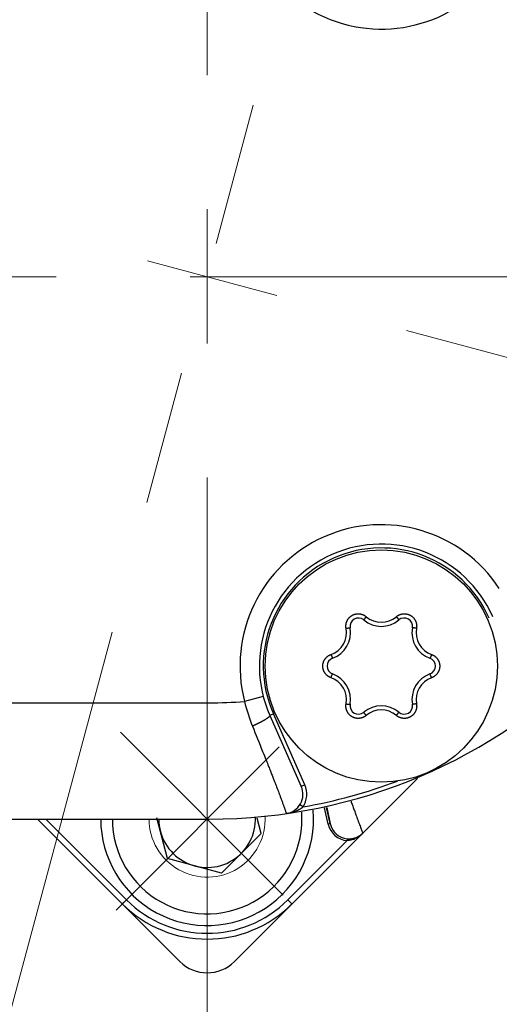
# Model space of a CAD drawing. Header units: millimetres. Extents: x 0 to 1300, y 0 to 891.
# Tile 23 of 127: x 589 to 601, y 266 to 292. Entities that reach past the tile are written whole.
import ezdxf

# ---------------------------------------------------------------- set-up
doc = ezdxf.new("R2010")
doc.units = ezdxf.units.MM
doc.header["$LTSCALE"] = 0.545669
doc.linetypes.add('CENTER', pattern=[50.8, 31.75, -6.35, 6.35, -6.35])
doc.layers.add('NoLayerName_001', color=7, linetype='Continuous')

# ---------------------------------------------------------------- blocks, each defined once
blk = doc.blocks.new('DIM_0002')
at = {"color": 3, "linetype": 'Continuous', "lineweight": 13}
blk.add_arc((52.31, 53.426), 52.31, 345, 255, dxfattribs=at)

msp = doc.modelspace()

# ---------------------------------------------------------------- linework, layer by layer
at = {"layer": 'NoLayerName_001', "color": 4, "linetype": 'CENTER', "lineweight": 13}
for p, q in [((593.877, 307.4587), (593.877, 257.3646)), ((638.4842, 284.922), (526.877, 284.922)), ((595.8394, 268.9589), (591.6357, 273.1626)), ((591.5249, 268.5691), (595.7401, 272.7843))]:
    msp.add_line(p, q, dxfattribs=at)
at = {"layer": 'NoLayerName_001', "color": 60, "linetype": 'CENTER', "lineweight": 13}
for p, q in [((586.9343, 259.0112), (595.0646, 289.3538)), ((642.5367, 271.8837), (589.9424, 285.9763))]:
    msp.add_line(p, q, dxfattribs=at)
at = {"layer": 'NoLayerName_001', "color": 60, "linetype": 'Continuous', "lineweight": 25}
for p, q in [((588.427, 273.922), (593.927, 273.922)), ((595.3269, 274.0851), (594.8428, 273.9602)), ((595.5882, 273.6371), (595.4968, 273.5966)), ((595.4968, 273.5966), (596.309, 271.7623)), ((596.4004, 271.8028), (595.5882, 273.6371)), ((594.5842, 267.2443), (599.3092, 271.9693)), ((596.4004, 271.8028), (596.309, 271.7623)), ((596.3569, 271.236), (596.2727, 271.29)), ((597.0073, 270.7919), (596.9127, 271.2121)), ((597.0561, 270.8029), (596.9615, 271.2231)), ((588.427, 270.922), (593.927, 270.922)), ((588.427, 270.922), (593.927, 270.922)), ((589.4923, 270.922), (593.1699, 267.2443)), ((589.7044, 270.922), (591.7907, 268.8357)), ((597.0561, 270.8029), (597.0073, 270.7919)), ((595.9634, 268.8357), (597.4924, 270.3647)), ((597.4971, 270.4144), (597.4924, 270.3647)), ((591.6847, 268.7296), (591.7907, 268.8357)), ((596.0694, 268.7296), (595.9634, 268.8357))]:
    msp.add_line(p, q, dxfattribs=at)
at = {"layer": 'NoLayerName_001', "color": 4, "linetype": 'Continuous', "lineweight": 25}
for p, q in [((592.8564, 269.9014), (592.5753, 270.9506)), ((595.2712, 270.5484), (595.1656, 270.9428)), ((594.2506, 269.5278), (595.2712, 270.5484)), ((594.2506, 269.5278), (592.8564, 269.9014))]:
    msp.add_line(p, q, dxfattribs=at)
at = {"layer": 'NoLayerName_001', "color": 60, "linetype": 'Continuous', "lineweight": 25}
msp.add_circle((598.377, 274.872), 3, dxfattribs=at)
for centre, radius, start, end in [((593.927, 284.922), 14, 270, 90), ((598.377, 294.972), 3.65, 165.53355, 326.70026), ((598.377, 274.872), 3.65, 33.29974, 194.46645), ((598.377, 274.872), 3.15, 23.8831, 203.8831), ((598.377, 274.872), 3.05, 23.8831, 203.8831), ((598.3773, 276.6069), 0.6028, 229.67313, 310.32611), ((597.7854, 275.8967), 0.2167, 49.80613, 190.19387), ((598.377, 276.597), 0.7, 229.80613, 310.19387), ((598.9687, 275.8967), 0.2167, 349.80613, 130.19387), ((596.8751, 275.7391), 0.6022, 289.65289, 10.34711), ((596.8832, 275.7345), 0.7, 289.80613, 10.19387), ((599.8709, 275.7345), 0.7, 169.80613, 250.19387), ((599.879, 275.7391), 0.6022, 169.65291, 250.34709), ((597.1938, 274.872), 0.2167, 109.80613, 250.19387), ((599.5603, 274.872), 0.2167, 289.80613, 70.19387), ((596.8832, 274.0095), 0.7, 349.80613, 70.19387), ((599.8709, 274.0095), 0.7, 109.80613, 190.19387), ((596.8751, 274.0048), 0.6022, 349.65292, 70.34708), ((599.879, 274.0048), 0.6022, 109.65289, 190.34711), ((593.927, 284.922), 11, 270, 274.77528), ((599.2122, 275.0013), 4.4918, 193.40265, 201.97123), ((597.7854, 273.8472), 0.2167, 169.80613, 310.19387), ((598.377, 273.147), 0.7, 49.80613, 130.19387), ((598.9687, 273.8472), 0.2167, 229.80613, 10.19387), ((598.3768, 273.1371), 0.6028, 49.67313, 130.32611), ((593.927, 284.922), 13.9, 280.0674, 290.48852), ((595.8518, 271.5599), 0.5, 278.19679, 23.8831), ((595.8518, 271.5599), 0.6, 327.32861, 23.8831), ((595.9998, 271.6854), 0.5739, 306.53936, 308.47007), ((597.5443, 270.9125), 0.5503, 192.66407, 264.58924), ((597.5442, 270.9124), 0.5003, 192.65293, 264.58939), ((597.5442, 270.911), 0.4997, 293.2282, 315.00491), ((597.5459, 270.908), 0.4963, 293.56138, 314.99786), ((597.3912, 271.0616), 0.7144, 302.98407, 315.06403), ((597.5468, 270.9409), 0.5288, 264.60358, 269.65342), ((597.5467, 270.928), 0.5159, 269.65766, 273.20196), ((597.5483, 270.9057), 0.4936, 273.15938, 280.49483), ((597.4572, 270.9269), 0.5638, 284.52599, 290.88941), ((597.5519, 270.8865), 0.474, 280.49682, 285.89144), ((597.4532, 270.9385), 0.5761, 290.85417, 292.35396), ((597.433, 270.9875), 0.6291, 292.35373, 294.03992), ((597.5452, 270.9095), 0.498, 285.90267, 293.56869), ((597.5437, 270.9117), 0.5005, 285.99501, 293.24172), ((593.877, 270.922), 2.9505, 225, 315), ((593.877, 270.922), 3.1005, 225, 315), ((593.877, 267.9514), 1, 225, 315)]:
    msp.add_arc(centre, radius, start, end, dxfattribs=at)
at = {"layer": 'NoLayerName_001', "color": 4, "linetype": 'Continuous', "lineweight": 25}
for radius, end in [(2.75, 4.76582), (2.45, 4.05795)]:
    msp.add_arc((593.877, 270.922), radius, 180, end, dxfattribs=at)
at = {"layer": 'NoLayerName_001', "color": 4, "linetype": 'Continuous', "lineweight": 13}
msp.add_arc((593.877, 270.9213), 1.5, 179.97272, 2.89683, dxfattribs=at)
at = {"layer": 'NoLayerName_001', "color": 7, "linetype": 'Continuous', "lineweight": 25}
msp.add_arc((593.877, 270.9213), 1.25, 179.96726, 2.3908, dxfattribs=at)
at = {"layer": 'NoLayerName_001', "color": 60, "linetype": 'Continuous', "lineweight": 25}
for points, knots in [([(597.4675, 275.8473), (597.4667, 275.8524), (597.4649, 275.8627), (597.4633, 275.8783), (597.4624, 275.8939), (597.4623, 275.9096), (597.4629, 275.9252), (597.4643, 275.9408), (597.4664, 275.9563), (597.4693, 275.9717), (597.473, 275.987), (597.4774, 276.002), (597.4825, 276.0168), (597.4884, 276.0313), (597.4949, 276.0455), (597.5022, 276.0594), (597.5101, 276.0729), (597.5187, 276.086), (597.5279, 276.0986), (597.5377, 276.1108), (597.5481, 276.1225), (597.5591, 276.1337), (597.5706, 276.1443), (597.5826, 276.1543), (597.5951, 276.1638), (597.6081, 276.1726), (597.6214, 276.1808), (597.6352, 276.1882), (597.6493, 276.195), (597.6637, 276.2011), (597.6784, 276.2065), (597.6933, 276.2112), (597.7085, 276.2151), (597.7238, 276.2183), (597.7393, 276.2207), (597.7549, 276.2223), (597.7705, 276.2232), (597.7862, 276.2233), (597.8018, 276.2226), (597.8174, 276.2213), (597.8277, 276.2196), (597.8329, 276.2189)], [0, 0, 0, 0, 0.01560391, 0.03123477, 0.04688562, 0.06254921, 0.07821836, 0.09388632, 0.10954769, 0.12520242, 0.14085234, 0.15649894, 0.17214356, 0.18778768, 0.20343306, 0.21908072, 0.23473025, 0.25038088, 0.26603174, 0.28168218, 0.29733206, 0.31298188, 0.32863204, 0.34428244, 0.35993271, 0.37558253, 0.39123187, 0.40688125, 0.42253114, 0.43818149, 0.45383193, 0.4694821, 0.48513188, 0.50078165, 0.51643197, 0.53208275, 0.54773337, 0.563383, 0.57903085, 0.59467653, 0.610321, 0.610321, 0.610321, 0.610321]), ([(597.8329, 276.2189), (597.838, 276.2179), (597.8483, 276.2161), (597.8635, 276.2124), (597.8785, 276.208), (597.8933, 276.2028), (597.9078, 276.1969), (597.922, 276.1903), (597.9359, 276.183), (597.9494, 276.175), (597.9624, 276.1664), (597.9751, 276.1573), (597.9831, 276.1506), (597.9872, 276.1473)], [0, 0, 0, 0, 0.01564495, 0.03129179, 0.04694183, 0.06259659, 0.07825796, 0.09392591, 0.10959513, 0.12525889, 0.14091, 0.15654111, 0.17214515, 0.17214515, 0.17214515, 0.17214515]), ([(597.9872, 276.1473), (597.9863, 276.1464), (597.9847, 276.1444), (597.9822, 276.1415), (597.9797, 276.1385), (597.9773, 276.1356), (597.9748, 276.1326), (597.9723, 276.1296), (597.9699, 276.1266), (597.9675, 276.1237), (597.9651, 276.1207), (597.9631, 276.1182), (597.9615, 276.1162), (597.9603, 276.1146), (597.9591, 276.1131), (597.9579, 276.1116), (597.9567, 276.1101), (597.9555, 276.1086), (597.9543, 276.1071), (597.9531, 276.1056), (597.952, 276.104), (597.9508, 276.1025), (597.9496, 276.101), (597.9484, 276.0994), (597.9473, 276.0979), (597.9461, 276.0964), (597.945, 276.0948), (597.9438, 276.0933), (597.9427, 276.0917), (597.9415, 276.0902), (597.9404, 276.0886), (597.9393, 276.0871), (597.9382, 276.0855), (597.9371, 276.0839), (597.936, 276.0823), (597.9349, 276.0808), (597.9338, 276.0792), (597.9327, 276.0776), (597.9316, 276.076), (597.9306, 276.0744), (597.9299, 276.0733), (597.9296, 276.0727)], [0, 0, 0, 0, 0.003849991, 0.007700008, 0.011550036, 0.01540006, 0.019250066, 0.023100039, 0.026949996, 0.030799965, 0.034649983, 0.038500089, 0.04042519, 0.04235032, 0.044275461, 0.046200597, 0.048125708, 0.050050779, 0.051975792, 0.053900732, 0.055825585, 0.057750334, 0.059674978, 0.061599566, 0.063524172, 0.065448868, 0.067373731, 0.069298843, 0.071224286, 0.073150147, 0.0750765, 0.077003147, 0.078929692, 0.080855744, 0.08278092, 0.08470485, 0.086627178, 0.088547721, 0.090467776, 0.092389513, 0.094315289, 0.094315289, 0.094315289, 0.094315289]), ([(598.7669, 276.1473), (598.771, 276.1506), (598.779, 276.1573), (598.7916, 276.1664), (598.8047, 276.175), (598.8182, 276.183), (598.8321, 276.1903), (598.8463, 276.1969), (598.8608, 276.2028), (598.8756, 276.208), (598.8906, 276.2124), (598.9058, 276.2161), (598.9212, 276.219), (598.9367, 276.2212), (598.9523, 276.2226), (598.9679, 276.2233), (598.9836, 276.2232), (598.9992, 276.2223), (599.0148, 276.2207), (599.0303, 276.2183), (599.0456, 276.2151), (599.0608, 276.2112), (599.0757, 276.2065), (599.0904, 276.2011), (599.1048, 276.195), (599.1189, 276.1882), (599.1327, 276.1808), (599.146, 276.1726), (599.159, 276.1638), (599.1715, 276.1543), (599.1835, 276.1443), (599.195, 276.1337), (599.206, 276.1225), (599.2164, 276.1108), (599.2262, 276.0986), (599.2354, 276.086), (599.244, 276.0729), (599.2519, 276.0594), (599.2591, 276.0455), (599.2657, 276.0313), (599.2695, 276.0216), (599.2714, 276.0167)], [0, 0, 0, 0, 0.01560377, 0.03123454, 0.04688539, 0.06254909, 0.07821843, 0.09388661, 0.10954815, 0.12520294, 0.14085285, 0.15649938, 0.1721439, 0.18778789, 0.20343314, 0.21908067, 0.23473008, 0.25038059, 0.26603134, 0.28168167, 0.29733144, 0.31298116, 0.32863122, 0.3442815, 0.35993163, 0.37558128, 0.39123041, 0.40687955, 0.4225292, 0.43817933, 0.45382961, 0.46947967, 0.4851294, 0.50077917, 0.51642951, 0.53208027, 0.54773078, 0.56338021, 0.57902775, 0.59467301, 0.61031702, 0.61031702, 0.61031702, 0.61031702]), ([(598.7669, 276.1473), (598.7678, 276.1464), (598.7694, 276.1444), (598.7719, 276.1415), (598.7744, 276.1385), (598.7768, 276.1356), (598.7793, 276.1326), (598.7817, 276.1296), (598.7842, 276.1266), (598.7866, 276.1237), (598.789, 276.1207), (598.791, 276.1182), (598.7926, 276.1162), (598.7938, 276.1146), (598.795, 276.1131), (598.7962, 276.1116), (598.7974, 276.1101), (598.7986, 276.1086), (598.7998, 276.1071), (598.801, 276.1056), (598.8021, 276.104), (598.8033, 276.1025), (598.8045, 276.101), (598.8056, 276.0994), (598.8068, 276.0979), (598.808, 276.0964), (598.8091, 276.0948), (598.8103, 276.0933), (598.8114, 276.0917), (598.8125, 276.0902), (598.8137, 276.0886), (598.8148, 276.0871), (598.8159, 276.0855), (598.817, 276.0839), (598.8181, 276.0823), (598.8192, 276.0808), (598.8203, 276.0792), (598.8214, 276.0776), (598.8224, 276.076), (598.8235, 276.0744), (598.8242, 276.0733), (598.8245, 276.0727)], [0, 0, 0, 0, 0.003850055, 0.007700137, 0.011550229, 0.015400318, 0.019250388, 0.023100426, 0.026950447, 0.030800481, 0.034650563, 0.038500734, 0.040425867, 0.042351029, 0.044276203, 0.04620137, 0.048126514, 0.050051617, 0.051976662, 0.053901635, 0.055826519, 0.057751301, 0.059675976, 0.061600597, 0.063525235, 0.065449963, 0.067374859, 0.069300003, 0.071225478, 0.073151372, 0.075077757, 0.077004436, 0.078931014, 0.080857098, 0.082782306, 0.084706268, 0.086628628, 0.088549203, 0.09046929, 0.092391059, 0.094316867, 0.094316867, 0.094316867, 0.094316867]), ([(597.9296, 276.0727), (597.9293, 276.0722), (597.9286, 276.0711), (597.9276, 276.0694), (597.9267, 276.0677), (597.9259, 276.0659), (597.925, 276.0642), (597.9253, 276.0629), (597.9253, 276.0623)], [0, 0, 0, 0, 0.001932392, 0.003873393, 0.0058132, 0.007735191, 0.009629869, 0.011524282, 0.011524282, 0.011524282, 0.011524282]), ([(598.8245, 276.0727), (598.8248, 276.0722), (598.8255, 276.0711), (598.8265, 276.0694), (598.8274, 276.0677), (598.8282, 276.0659), (598.8291, 276.0642), (598.8288, 276.0629), (598.8288, 276.0623)], [0, 0, 0, 0, 0.001932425, 0.00387346, 0.0058133, 0.007735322, 0.009630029, 0.011524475, 0.011524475, 0.011524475, 0.011524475]), ([(599.2714, 276.0167), (599.2731, 276.0118), (599.2767, 276.002), (599.2811, 275.987), (599.2847, 275.9717), (599.2877, 275.9563), (599.2898, 275.9408), (599.2912, 275.9252), (599.2918, 275.9096), (599.2917, 275.8939), (599.2908, 275.8783), (599.2892, 275.8627), (599.2874, 275.8524), (599.2866, 275.8473)], [0, 0, 0, 0, 0.01564453, 0.03129107, 0.04694096, 0.0625957, 0.07825716, 0.09392521, 0.10959444, 0.12525804, 0.14090884, 0.15653959, 0.17214336, 0.17214336, 0.17214336, 0.17214336]), ([(597.4675, 275.8473), (597.4688, 275.8475), (597.4713, 275.848), (597.4751, 275.8487), (597.4789, 275.8493), (597.4827, 275.85), (597.4864, 275.8506), (597.4902, 275.8513), (597.494, 275.8519), (597.4978, 275.8525), (597.5016, 275.8531), (597.5048, 275.8536), (597.5074, 275.854), (597.5093, 275.8543), (597.5112, 275.8545), (597.5131, 275.8548), (597.515, 275.8551), (597.5169, 275.8554), (597.5188, 275.8556), (597.5207, 275.8559), (597.5226, 275.8561), (597.5245, 275.8564), (597.5264, 275.8566), (597.5283, 275.8569), (597.5302, 275.8571), (597.5322, 275.8574), (597.5341, 275.8576), (597.536, 275.8578), (597.5379, 275.858), (597.5398, 275.8582), (597.5417, 275.8584), (597.5436, 275.8586), (597.5456, 275.8588), (597.5475, 275.859), (597.5494, 275.8592), (597.5513, 275.8593), (597.5532, 275.8595), (597.5551, 275.8596), (597.5571, 275.8597), (597.559, 275.8598), (597.5603, 275.8598), (597.5609, 275.8599)], [0, 0, 0, 0, 0.003849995, 0.007700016, 0.011550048, 0.015400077, 0.019250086, 0.023100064, 0.026950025, 0.030799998, 0.03465002, 0.03850013, 0.040425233, 0.042350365, 0.044275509, 0.046200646, 0.04812576, 0.050050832, 0.051975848, 0.05390079, 0.055825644, 0.057750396, 0.059675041, 0.061599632, 0.06352424, 0.065448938, 0.067373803, 0.069298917, 0.071224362, 0.073150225, 0.07507658, 0.077003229, 0.078929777, 0.08085583, 0.082781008, 0.084704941, 0.086627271, 0.088547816, 0.090467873, 0.092389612, 0.094315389, 0.094315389, 0.094315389, 0.094315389]), ([(597.5609, 275.8599), (597.5615, 275.8599), (597.5628, 275.8599), (597.5648, 275.8599), (597.5667, 275.8599), (597.5686, 275.8596), (597.5706, 275.8596), (597.5716, 275.8587), (597.5721, 275.8584)], [0, 0, 0, 0, 0.001932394, 0.003873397, 0.005813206, 0.007735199, 0.009629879, 0.011524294, 0.011524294, 0.011524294, 0.011524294]), ([(599.1932, 275.8599), (599.1925, 275.8599), (599.1913, 275.8599), (599.1893, 275.8599), (599.1874, 275.8599), (599.1855, 275.8596), (599.1835, 275.8596), (599.1825, 275.8587), (599.182, 275.8584)], [0, 0, 0, 0, 0.001932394, 0.003873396, 0.005813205, 0.007735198, 0.009629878, 0.011524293, 0.011524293, 0.011524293, 0.011524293]), ([(599.2866, 275.8473), (599.2853, 275.8475), (599.2828, 275.848), (599.279, 275.8487), (599.2752, 275.8493), (599.2714, 275.85), (599.2676, 275.8506), (599.2638, 275.8513), (599.26, 275.8519), (599.2562, 275.8525), (599.2524, 275.8531), (599.2493, 275.8536), (599.2467, 275.854), (599.2448, 275.8543), (599.2429, 275.8545), (599.241, 275.8548), (599.2391, 275.8551), (599.2372, 275.8554), (599.2353, 275.8556), (599.2334, 275.8559), (599.2315, 275.8561), (599.2296, 275.8564), (599.2277, 275.8566), (599.2258, 275.8569), (599.2238, 275.8571), (599.2219, 275.8574), (599.22, 275.8576), (599.2181, 275.8578), (599.2162, 275.858), (599.2143, 275.8582), (599.2124, 275.8584), (599.2105, 275.8586), (599.2085, 275.8588), (599.2066, 275.859), (599.2047, 275.8592), (599.2028, 275.8593), (599.2009, 275.8595), (599.1989, 275.8596), (599.197, 275.8597), (599.1951, 275.8598), (599.1938, 275.8598), (599.1932, 275.8599)], [0, 0, 0, 0, 0.003849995, 0.007700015, 0.011550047, 0.015400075, 0.019250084, 0.023100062, 0.026950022, 0.030799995, 0.034650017, 0.038500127, 0.040425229, 0.042350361, 0.044275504, 0.046200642, 0.048125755, 0.050050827, 0.051975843, 0.053900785, 0.055825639, 0.05775039, 0.059675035, 0.061599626, 0.063524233, 0.065448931, 0.067373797, 0.06929891, 0.071224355, 0.073150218, 0.075076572, 0.077003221, 0.078929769, 0.080855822, 0.082781, 0.084704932, 0.086627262, 0.088547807, 0.090467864, 0.092389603, 0.09431538, 0.09431538, 0.09431538, 0.09431538]), ([(596.9385, 275.0742), (596.9419, 275.0781), (596.9486, 275.0861), (596.9594, 275.0974), (596.9708, 275.1082), (596.9826, 275.1184), (596.995, 275.128), (597.0078, 275.1371), (597.0211, 275.1454), (597.0347, 275.1531), (597.0487, 275.1602), (597.063, 275.1666), (597.0728, 275.1701), (597.0776, 275.172)], [0, 0, 0, 0, 0.01564465, 0.03129129, 0.04694128, 0.06259608, 0.07825755, 0.09392559, 0.10959481, 0.12525847, 0.14090938, 0.15654029, 0.17214425, 0.17214425, 0.17214425, 0.17214425]), ([(597.0776, 275.172), (597.078, 275.1708), (597.0789, 275.1684), (597.0802, 275.1648), (597.0815, 275.1612), (597.0829, 275.1575), (597.0842, 275.1539), (597.0855, 275.1503), (597.0869, 275.1467), (597.0883, 275.1431), (597.0897, 275.1395), (597.0908, 275.1365), (597.0918, 275.1342), (597.0925, 275.1324), (597.0932, 275.1306), (597.0939, 275.1288), (597.0946, 275.127), (597.0953, 275.1252), (597.0961, 275.1234), (597.0968, 275.1216), (597.0975, 275.1199), (597.0982, 275.1181), (597.099, 275.1163), (597.0997, 275.1145), (597.1005, 275.1128), (597.1012, 275.111), (597.102, 275.1092), (597.1028, 275.1075), (597.1035, 275.1057), (597.1043, 275.1039), (597.1051, 275.1022), (597.1059, 275.1004), (597.1067, 275.0987), (597.1075, 275.0969), (597.1083, 275.0952), (597.1091, 275.0934), (597.11, 275.0917), (597.1108, 275.09), (597.1117, 275.0883), (597.1125, 275.0865), (597.1131, 275.0854), (597.1134, 275.0848)], [0, 0, 0, 0, 0.003849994, 0.007700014, 0.011550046, 0.015400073, 0.019250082, 0.023100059, 0.026950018, 0.030799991, 0.034650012, 0.038500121, 0.040425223, 0.042350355, 0.044275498, 0.046200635, 0.048125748, 0.05005082, 0.051975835, 0.053900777, 0.055825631, 0.057750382, 0.059675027, 0.061599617, 0.063524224, 0.065448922, 0.067373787, 0.0692989, 0.071224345, 0.073150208, 0.075076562, 0.077003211, 0.078929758, 0.080855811, 0.082780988, 0.084704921, 0.08662725, 0.088547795, 0.090467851, 0.09238959, 0.094315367, 0.094315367, 0.094315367, 0.094315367]), ([(599.6765, 275.172), (599.676, 275.1708), (599.6752, 275.1684), (599.6739, 275.1648), (599.6726, 275.1612), (599.6712, 275.1575), (599.6699, 275.1539), (599.6685, 275.1503), (599.6672, 275.1467), (599.6658, 275.1431), (599.6644, 275.1395), (599.6633, 275.1365), (599.6623, 275.1342), (599.6616, 275.1324), (599.6609, 275.1306), (599.6602, 275.1288), (599.6595, 275.127), (599.6588, 275.1252), (599.658, 275.1234), (599.6573, 275.1216), (599.6566, 275.1199), (599.6558, 275.1181), (599.6551, 275.1163), (599.6544, 275.1145), (599.6536, 275.1128), (599.6529, 275.111), (599.6521, 275.1092), (599.6513, 275.1075), (599.6506, 275.1057), (599.6498, 275.1039), (599.649, 275.1022), (599.6482, 275.1004), (599.6474, 275.0987), (599.6466, 275.0969), (599.6458, 275.0952), (599.645, 275.0934), (599.6441, 275.0917), (599.6433, 275.09), (599.6424, 275.0883), (599.6416, 275.0865), (599.6409, 275.0854), (599.6406, 275.0848)], [0, 0, 0, 0, 0.003850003, 0.007700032, 0.011550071, 0.015400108, 0.019250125, 0.02310011, 0.026950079, 0.03080006, 0.03465009, 0.038500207, 0.040425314, 0.04235045, 0.044275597, 0.046200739, 0.048125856, 0.050050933, 0.051975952, 0.053900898, 0.055825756, 0.057750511, 0.059675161, 0.061599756, 0.063524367, 0.065449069, 0.067373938, 0.069299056, 0.071224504, 0.073150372, 0.07507673, 0.077003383, 0.078929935, 0.080855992, 0.082781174, 0.08470511, 0.086627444, 0.088547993, 0.090468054, 0.092389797, 0.094315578, 0.094315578, 0.094315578, 0.094315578]), ([(599.6765, 275.172), (599.6813, 275.1701), (599.6911, 275.1666), (599.7054, 275.1602), (599.7194, 275.1531), (599.733, 275.1454), (599.7463, 275.1371), (599.7591, 275.128), (599.7714, 275.1184), (599.7833, 275.1082), (599.7947, 275.0974), (599.8055, 275.0861), (599.8157, 275.0743), (599.8254, 275.0619), (599.8344, 275.0491), (599.8428, 275.0359), (599.8505, 275.0223), (599.8576, 275.0083), (599.8639, 274.994), (599.8696, 274.9794), (599.8745, 274.9646), (599.8787, 274.9495), (599.8821, 274.9342), (599.8848, 274.9188), (599.8867, 274.9032), (599.8879, 274.8876), (599.8883, 274.872), (599.8879, 274.8563), (599.8867, 274.8407), (599.8848, 274.8252), (599.8821, 274.8098), (599.8787, 274.7945), (599.8745, 274.7794), (599.8696, 274.7645), (599.8639, 274.7499), (599.8576, 274.7356), (599.8505, 274.7217), (599.8428, 274.708), (599.8344, 274.6948), (599.8254, 274.682), (599.8188, 274.6739), (599.8156, 274.6698)], [0, 0, 0, 0, 0.01560396, 0.0312349, 0.04688591, 0.06254976, 0.07821926, 0.09388763, 0.10954942, 0.12520451, 0.14085472, 0.15650155, 0.17214635, 0.18779058, 0.20343606, 0.21908384, 0.23473353, 0.25038435, 0.26603543, 0.2816861, 0.29733619, 0.31298619, 0.32863649, 0.34428701, 0.35993736, 0.37558723, 0.39123657, 0.40688589, 0.42253571, 0.43818599, 0.45383641, 0.46948661, 0.48513647, 0.50078639, 0.51643686, 0.53208773, 0.54773837, 0.5633879, 0.57903556, 0.59468094, 0.61032506, 0.61032506, 0.61032506, 0.61032506]), ([(597.0776, 274.5719), (597.0728, 274.5738), (597.063, 274.5774), (597.0487, 274.5838), (597.0347, 274.5908), (597.0211, 274.5985), (597.0078, 274.6069), (596.995, 274.6159), (596.9826, 274.6255), (596.9708, 274.6358), (596.9594, 274.6466), (596.9486, 274.6579), (596.9384, 274.6697), (596.9287, 274.682), (596.9197, 274.6948), (596.9113, 274.708), (596.9036, 274.7217), (596.8965, 274.7356), (596.8902, 274.7499), (596.8845, 274.7645), (596.8796, 274.7794), (596.8754, 274.7945), (596.872, 274.8098), (596.8693, 274.8252), (596.8673, 274.8407), (596.8662, 274.8563), (596.8658, 274.872), (596.8662, 274.8876), (596.8673, 274.9032), (596.8693, 274.9188), (596.872, 274.9342), (596.8754, 274.9495), (596.8796, 274.9646), (596.8845, 274.9794), (596.8902, 274.994), (596.8965, 275.0083), (596.9036, 275.0223), (596.9113, 275.0359), (596.9197, 275.0491), (596.9287, 275.062), (596.9353, 275.0701), (596.9385, 275.0742)], [0, 0, 0, 0, 0.01560396, 0.0312349, 0.04688591, 0.06254976, 0.07821926, 0.09388763, 0.10954942, 0.12520451, 0.14085472, 0.15650155, 0.17214635, 0.18779058, 0.20343606, 0.21908384, 0.23473353, 0.25038435, 0.26603543, 0.2816861, 0.29733619, 0.31298619, 0.32863649, 0.34428701, 0.35993736, 0.37558723, 0.39123657, 0.40688589, 0.42253571, 0.43818599, 0.45383641, 0.46948661, 0.48513647, 0.50078639, 0.51643686, 0.53208773, 0.54773837, 0.5633879, 0.57903556, 0.59468094, 0.61032506, 0.61032506, 0.61032506, 0.61032506]), ([(597.1134, 275.0848), (597.1138, 275.0843), (597.1144, 275.0831), (597.1154, 275.0815), (597.1164, 275.0798), (597.1175, 275.0783), (597.1185, 275.0766), (597.1198, 275.0762), (597.1203, 275.0759)], [0, 0, 0, 0, 0.001932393, 0.003873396, 0.005813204, 0.007735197, 0.009629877, 0.011524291, 0.011524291, 0.011524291, 0.011524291]), ([(599.6406, 275.0848), (599.6403, 275.0843), (599.6397, 275.0831), (599.6387, 275.0815), (599.6377, 275.0798), (599.6366, 275.0783), (599.6356, 275.0766), (599.6343, 275.0762), (599.6338, 275.0759)], [0, 0, 0, 0, 0.001932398, 0.003873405, 0.005813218, 0.007735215, 0.009629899, 0.011524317, 0.011524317, 0.011524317, 0.011524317]), ([(597.0776, 274.5719), (597.078, 274.5732), (597.0789, 274.5756), (597.0802, 274.5792), (597.0815, 274.5828), (597.0829, 274.5864), (597.0842, 274.59), (597.0855, 274.5936), (597.0869, 274.5972), (597.0883, 274.6008), (597.0897, 274.6044), (597.0908, 274.6074), (597.0918, 274.6098), (597.0925, 274.6116), (597.0932, 274.6134), (597.0939, 274.6152), (597.0946, 274.617), (597.0953, 274.6188), (597.0961, 274.6205), (597.0968, 274.6223), (597.0975, 274.6241), (597.0982, 274.6259), (597.099, 274.6277), (597.0997, 274.6294), (597.1005, 274.6312), (597.1012, 274.633), (597.102, 274.6347), (597.1028, 274.6365), (597.1035, 274.6383), (597.1043, 274.64), (597.1051, 274.6418), (597.1059, 274.6436), (597.1067, 274.6453), (597.1075, 274.6471), (597.1083, 274.6488), (597.1091, 274.6505), (597.11, 274.6523), (597.1108, 274.654), (597.1117, 274.6557), (597.1125, 274.6574), (597.1131, 274.6586), (597.1134, 274.6591)], [0, 0, 0, 0, 0.003850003, 0.007700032, 0.011550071, 0.015400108, 0.019250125, 0.02310011, 0.026950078, 0.03080006, 0.03465009, 0.038500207, 0.040425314, 0.04235045, 0.044275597, 0.046200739, 0.048125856, 0.050050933, 0.051975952, 0.053900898, 0.055825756, 0.057750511, 0.059675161, 0.061599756, 0.063524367, 0.065449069, 0.067373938, 0.069299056, 0.071224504, 0.073150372, 0.07507673, 0.077003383, 0.078929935, 0.080855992, 0.082781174, 0.08470511, 0.086627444, 0.088547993, 0.090468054, 0.092389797, 0.094315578, 0.094315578, 0.094315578, 0.094315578]), ([(597.1134, 274.6591), (597.1138, 274.6597), (597.1144, 274.6608), (597.1154, 274.6625), (597.1164, 274.6642), (597.1175, 274.6657), (597.1185, 274.6674), (597.1198, 274.6678), (597.1203, 274.6681)], [0, 0, 0, 0, 0.001932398, 0.003873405, 0.005813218, 0.007735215, 0.009629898, 0.011524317, 0.011524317, 0.011524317, 0.011524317]), ([(599.6406, 274.6591), (599.6403, 274.6597), (599.6397, 274.6608), (599.6387, 274.6625), (599.6377, 274.6642), (599.6366, 274.6657), (599.6356, 274.6674), (599.6343, 274.6678), (599.6338, 274.6681)], [0, 0, 0, 0, 0.001932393, 0.003873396, 0.005813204, 0.007735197, 0.009629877, 0.011524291, 0.011524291, 0.011524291, 0.011524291]), ([(599.6765, 274.5719), (599.676, 274.5732), (599.6752, 274.5756), (599.6739, 274.5792), (599.6726, 274.5828), (599.6712, 274.5864), (599.6699, 274.59), (599.6685, 274.5936), (599.6672, 274.5972), (599.6658, 274.6008), (599.6644, 274.6044), (599.6633, 274.6074), (599.6623, 274.6098), (599.6616, 274.6116), (599.6609, 274.6134), (599.6602, 274.6152), (599.6595, 274.617), (599.6588, 274.6188), (599.658, 274.6205), (599.6573, 274.6223), (599.6566, 274.6241), (599.6558, 274.6259), (599.6551, 274.6277), (599.6544, 274.6294), (599.6536, 274.6312), (599.6529, 274.633), (599.6521, 274.6347), (599.6513, 274.6365), (599.6506, 274.6383), (599.6498, 274.64), (599.649, 274.6418), (599.6482, 274.6436), (599.6474, 274.6453), (599.6466, 274.6471), (599.6458, 274.6488), (599.645, 274.6505), (599.6441, 274.6523), (599.6433, 274.654), (599.6424, 274.6557), (599.6416, 274.6574), (599.6409, 274.6586), (599.6406, 274.6591)], [0, 0, 0, 0, 0.003849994, 0.007700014, 0.011550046, 0.015400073, 0.019250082, 0.023100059, 0.026950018, 0.030799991, 0.034650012, 0.038500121, 0.040425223, 0.042350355, 0.044275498, 0.046200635, 0.048125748, 0.05005082, 0.051975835, 0.053900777, 0.055825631, 0.057750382, 0.059675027, 0.061599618, 0.063524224, 0.065448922, 0.067373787, 0.0692989, 0.071224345, 0.073150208, 0.075076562, 0.077003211, 0.078929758, 0.080855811, 0.082780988, 0.084704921, 0.08662725, 0.088547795, 0.090467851, 0.09238959, 0.094315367, 0.094315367, 0.094315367, 0.094315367]), ([(599.8156, 274.6698), (599.8122, 274.6658), (599.8055, 274.6578), (599.7947, 274.6466), (599.7833, 274.6358), (599.7714, 274.6255), (599.7591, 274.6159), (599.7463, 274.6069), (599.733, 274.5985), (599.7194, 274.5908), (599.7054, 274.5838), (599.6911, 274.5774), (599.6813, 274.5738), (599.6765, 274.5719)], [0, 0, 0, 0, 0.01564465, 0.03129129, 0.04694128, 0.06259608, 0.07825755, 0.09392559, 0.10959481, 0.12525847, 0.14090938, 0.15654029, 0.17214425, 0.17214425, 0.17214425, 0.17214425]), ([(597.4827, 273.7272), (597.481, 273.7322), (597.4774, 273.742), (597.473, 273.757), (597.4693, 273.7722), (597.4664, 273.7876), (597.4643, 273.8031), (597.4629, 273.8187), (597.4623, 273.8344), (597.4624, 273.8501), (597.4633, 273.8657), (597.4649, 273.8813), (597.4667, 273.8915), (597.4675, 273.8967)], [0, 0, 0, 0, 0.01564453, 0.03129107, 0.04694096, 0.0625957, 0.07825716, 0.09392521, 0.10959444, 0.12525804, 0.14090884, 0.15653959, 0.17214336, 0.17214336, 0.17214336, 0.17214336]), ([(597.4675, 273.8967), (597.4688, 273.8964), (597.4713, 273.896), (597.4751, 273.8953), (597.4789, 273.8946), (597.4827, 273.894), (597.4864, 273.8933), (597.4902, 273.8927), (597.494, 273.8921), (597.4978, 273.8915), (597.5016, 273.8909), (597.5048, 273.8904), (597.5074, 273.89), (597.5093, 273.8897), (597.5112, 273.8894), (597.5131, 273.8891), (597.515, 273.8889), (597.5169, 273.8886), (597.5188, 273.8883), (597.5207, 273.8881), (597.5226, 273.8878), (597.5245, 273.8876), (597.5264, 273.8873), (597.5283, 273.8871), (597.5302, 273.8868), (597.5322, 273.8866), (597.5341, 273.8864), (597.536, 273.8862), (597.5379, 273.8859), (597.5398, 273.8857), (597.5417, 273.8855), (597.5436, 273.8853), (597.5456, 273.8851), (597.5475, 273.885), (597.5494, 273.8848), (597.5513, 273.8847), (597.5532, 273.8845), (597.5551, 273.8844), (597.5571, 273.8843), (597.559, 273.8842), (597.5603, 273.8841), (597.5609, 273.8841)], [0, 0, 0, 0, 0.003849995, 0.007700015, 0.011550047, 0.015400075, 0.019250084, 0.023100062, 0.026950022, 0.030799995, 0.034650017, 0.038500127, 0.040425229, 0.042350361, 0.044275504, 0.046200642, 0.048125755, 0.050050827, 0.051975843, 0.053900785, 0.055825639, 0.05775039, 0.059675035, 0.061599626, 0.063524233, 0.065448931, 0.067373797, 0.06929891, 0.071224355, 0.073150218, 0.075076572, 0.077003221, 0.078929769, 0.080855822, 0.082781, 0.084704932, 0.086627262, 0.088547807, 0.090467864, 0.092389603, 0.09431538, 0.09431538, 0.09431538, 0.09431538]), ([(597.5609, 273.8841), (597.5615, 273.8841), (597.5628, 273.8841), (597.5648, 273.8841), (597.5667, 273.8841), (597.5686, 273.8843), (597.5706, 273.8844), (597.5716, 273.8853), (597.5721, 273.8856)], [0, 0, 0, 0, 0.001932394, 0.003873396, 0.005813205, 0.007735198, 0.009629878, 0.011524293, 0.011524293, 0.011524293, 0.011524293]), ([(599.2866, 273.8967), (599.2874, 273.8915), (599.2892, 273.8813), (599.2908, 273.8657), (599.2917, 273.8501), (599.2918, 273.8344), (599.2912, 273.8187), (599.2898, 273.8031), (599.2877, 273.7876), (599.2848, 273.7722), (599.2811, 273.757), (599.2767, 273.742), (599.2716, 273.7272), (599.2657, 273.7127), (599.2591, 273.6985), (599.2519, 273.6846), (599.244, 273.6711), (599.2354, 273.658), (599.2262, 273.6453), (599.2164, 273.6331), (599.206, 273.6214), (599.195, 273.6103), (599.1835, 273.5997), (599.1715, 273.5896), (599.159, 273.5802), (599.146, 273.5714), (599.1327, 273.5632), (599.1189, 273.5557), (599.1048, 273.5489), (599.0904, 273.5428), (599.0757, 273.5374), (599.0608, 273.5328), (599.0456, 273.5288), (599.0303, 273.5257), (599.0148, 273.5233), (598.9992, 273.5216), (598.9836, 273.5208), (598.9679, 273.5207), (598.9523, 273.5213), (598.9367, 273.5227), (598.9264, 273.5243), (598.9212, 273.5251)], [0, 0, 0, 0, 0.01560391, 0.03123477, 0.04688562, 0.06254921, 0.07821836, 0.09388632, 0.10954769, 0.12520242, 0.14085234, 0.15649894, 0.17214356, 0.18778768, 0.20343306, 0.21908072, 0.23473025, 0.25038088, 0.26603174, 0.28168218, 0.29733206, 0.31298188, 0.32863204, 0.34428244, 0.35993271, 0.37558253, 0.39123187, 0.40688125, 0.42253114, 0.43818149, 0.45383193, 0.4694821, 0.48513188, 0.50078165, 0.51643197, 0.53208275, 0.54773337, 0.563383, 0.57903085, 0.59467653, 0.610321, 0.610321, 0.610321, 0.610321]), ([(599.1932, 273.8841), (599.1925, 273.8841), (599.1913, 273.8841), (599.1893, 273.8841), (599.1874, 273.8841), (599.1855, 273.8843), (599.1835, 273.8844), (599.1825, 273.8853), (599.182, 273.8856)], [0, 0, 0, 0, 0.001932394, 0.003873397, 0.005813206, 0.007735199, 0.009629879, 0.011524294, 0.011524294, 0.011524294, 0.011524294]), ([(599.2866, 273.8967), (599.2853, 273.8964), (599.2828, 273.896), (599.279, 273.8953), (599.2752, 273.8946), (599.2714, 273.894), (599.2676, 273.8933), (599.2638, 273.8927), (599.26, 273.8921), (599.2562, 273.8915), (599.2524, 273.8909), (599.2493, 273.8904), (599.2467, 273.89), (599.2448, 273.8897), (599.2429, 273.8894), (599.241, 273.8891), (599.2391, 273.8889), (599.2372, 273.8886), (599.2353, 273.8883), (599.2334, 273.8881), (599.2315, 273.8878), (599.2296, 273.8876), (599.2277, 273.8873), (599.2258, 273.8871), (599.2238, 273.8868), (599.2219, 273.8866), (599.22, 273.8864), (599.2181, 273.8862), (599.2162, 273.8859), (599.2143, 273.8857), (599.2124, 273.8855), (599.2105, 273.8853), (599.2085, 273.8851), (599.2066, 273.885), (599.2047, 273.8848), (599.2028, 273.8847), (599.2009, 273.8845), (599.1989, 273.8844), (599.197, 273.8843), (599.1951, 273.8842), (599.1938, 273.8841), (599.1932, 273.8841)], [0, 0, 0, 0, 0.003849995, 0.007700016, 0.011550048, 0.015400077, 0.019250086, 0.023100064, 0.026950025, 0.030799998, 0.03465002, 0.03850013, 0.040425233, 0.042350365, 0.044275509, 0.046200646, 0.04812576, 0.050050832, 0.051975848, 0.05390079, 0.055825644, 0.057750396, 0.059675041, 0.061599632, 0.06352424, 0.065448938, 0.067373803, 0.069298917, 0.071224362, 0.073150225, 0.07507658, 0.077003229, 0.078929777, 0.08085583, 0.082781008, 0.084704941, 0.086627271, 0.088547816, 0.090467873, 0.092389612, 0.094315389, 0.094315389, 0.094315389, 0.094315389]), ([(595.4968, 273.5966), (595.4965, 273.5927), (595.4973, 273.5842), (595.4895, 273.5742), (595.4817, 273.5652), (595.4731, 273.5569), (595.4642, 273.549), (595.455, 273.5414), (595.4455, 273.5341), (595.4359, 273.5271), (595.4261, 273.5203), (595.4163, 273.5136), (595.4063, 273.507), (595.3963, 273.5005), (595.3863, 273.4941), (595.3761, 273.4878), (595.3659, 273.4816), (595.3557, 273.4755), (595.3454, 273.4694), (595.3351, 273.4634), (595.3248, 273.4575), (595.3144, 273.4517), (595.3039, 273.4459), (595.2935, 273.4402), (595.283, 273.4345), (595.2725, 273.4289), (595.2619, 273.4234), (595.2513, 273.4179), (595.2407, 273.4124), (595.2301, 273.407), (595.2194, 273.4016), (595.2088, 273.3963), (595.1981, 273.391), (595.1874, 273.3857), (595.1767, 273.3805), (595.1659, 273.3753), (595.1552, 273.3702), (595.1444, 273.3651), (595.1336, 273.36), (595.1228, 273.3549), (595.1156, 273.3516), (595.112, 273.35)], [0, 0, 0, 0, 0.01179244, 0.02430348, 0.03603772, 0.04799134, 0.0599772, 0.07191532, 0.08382993, 0.09573772, 0.10764869, 0.1195659, 0.13148864, 0.1434156, 0.15534505, 0.16727486, 0.17920303, 0.19112957, 0.20305499, 0.21497973, 0.22690414, 0.23882851, 0.25075304, 0.26267789, 0.27460313, 0.28652877, 0.29845478, 0.31038107, 0.32230748, 0.33423383, 0.34615988, 0.35808557, 0.3700109, 0.38193592, 0.39386063, 0.40578507, 0.41770926, 0.42963321, 0.44155694, 0.45348045, 0.46540378, 0.46540378, 0.46540378, 0.46540378]), ([(597.9872, 273.5966), (597.9831, 273.5934), (597.9751, 273.5867), (597.9624, 273.5775), (597.9494, 273.5689), (597.9359, 273.561), (597.922, 273.5537), (597.9078, 273.5471), (597.8933, 273.5412), (597.8785, 273.536), (597.8635, 273.5316), (597.8483, 273.5279), (597.8329, 273.5249), (597.8174, 273.5227), (597.8018, 273.5213), (597.7862, 273.5207), (597.7705, 273.5208), (597.7549, 273.5216), (597.7393, 273.5233), (597.7238, 273.5257), (597.7085, 273.5288), (597.6933, 273.5328), (597.6784, 273.5374), (597.6637, 273.5428), (597.6493, 273.5489), (597.6352, 273.5557), (597.6214, 273.5632), (597.6081, 273.5714), (597.5951, 273.5802), (597.5826, 273.5896), (597.5706, 273.5997), (597.5591, 273.6103), (597.5481, 273.6214), (597.5377, 273.6331), (597.5279, 273.6453), (597.5187, 273.658), (597.5101, 273.6711), (597.5022, 273.6846), (597.495, 273.6985), (597.4883, 273.7127), (597.4846, 273.7224), (597.4827, 273.7272)], [0, 0, 0, 0, 0.01560377, 0.03123454, 0.04688539, 0.06254909, 0.07821843, 0.09388661, 0.10954815, 0.12520294, 0.14085285, 0.15649938, 0.1721439, 0.18778789, 0.20343314, 0.21908067, 0.23473008, 0.25038059, 0.26603134, 0.28168167, 0.29733144, 0.31298116, 0.32863122, 0.3442815, 0.35993163, 0.37558128, 0.39123041, 0.40687955, 0.4225292, 0.43817933, 0.45382961, 0.46947967, 0.4851294, 0.50077917, 0.51642951, 0.53208027, 0.54773078, 0.56338021, 0.57902775, 0.59467301, 0.61031702, 0.61031702, 0.61031702, 0.61031702]), ([(597.9296, 273.6712), (597.9293, 273.6718), (597.9286, 273.6729), (597.9276, 273.6746), (597.9267, 273.6763), (597.9259, 273.678), (597.925, 273.6798), (597.9253, 273.6811), (597.9253, 273.6817)], [0, 0, 0, 0, 0.001932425, 0.00387346, 0.0058133, 0.007735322, 0.009630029, 0.011524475, 0.011524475, 0.011524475, 0.011524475]), ([(597.9872, 273.5966), (597.9863, 273.5976), (597.9847, 273.5996), (597.9822, 273.6025), (597.9797, 273.6054), (597.9773, 273.6084), (597.9748, 273.6114), (597.9723, 273.6143), (597.9699, 273.6173), (597.9675, 273.6203), (597.9651, 273.6233), (597.9631, 273.6258), (597.9615, 273.6278), (597.9603, 273.6293), (597.9591, 273.6308), (597.9579, 273.6323), (597.9567, 273.6339), (597.9555, 273.6354), (597.9543, 273.6369), (597.9531, 273.6384), (597.952, 273.6399), (597.9508, 273.6415), (597.9496, 273.643), (597.9484, 273.6445), (597.9473, 273.6461), (597.9461, 273.6476), (597.945, 273.6491), (597.9438, 273.6507), (597.9427, 273.6522), (597.9415, 273.6538), (597.9404, 273.6553), (597.9393, 273.6569), (597.9382, 273.6585), (597.9371, 273.66), (597.936, 273.6616), (597.9349, 273.6632), (597.9338, 273.6648), (597.9327, 273.6664), (597.9316, 273.668), (597.9306, 273.6696), (597.9299, 273.6707), (597.9296, 273.6712)], [0, 0, 0, 0, 0.003850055, 0.007700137, 0.011550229, 0.015400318, 0.019250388, 0.023100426, 0.026950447, 0.030800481, 0.034650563, 0.038500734, 0.040425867, 0.042351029, 0.044276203, 0.04620137, 0.048126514, 0.050051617, 0.051976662, 0.053901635, 0.055826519, 0.057751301, 0.059675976, 0.061600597, 0.063525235, 0.065449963, 0.067374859, 0.069300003, 0.071225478, 0.073151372, 0.075077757, 0.077004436, 0.078931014, 0.080857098, 0.082782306, 0.084706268, 0.086628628, 0.088549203, 0.09046929, 0.092391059, 0.094316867, 0.094316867, 0.094316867, 0.094316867]), ([(598.7669, 273.5966), (598.7678, 273.5976), (598.7694, 273.5996), (598.7719, 273.6025), (598.7744, 273.6054), (598.7768, 273.6084), (598.7793, 273.6114), (598.7817, 273.6143), (598.7842, 273.6173), (598.7866, 273.6203), (598.789, 273.6233), (598.791, 273.6258), (598.7926, 273.6278), (598.7938, 273.6293), (598.795, 273.6308), (598.7962, 273.6323), (598.7974, 273.6339), (598.7986, 273.6354), (598.7998, 273.6369), (598.801, 273.6384), (598.8021, 273.6399), (598.8033, 273.6415), (598.8045, 273.643), (598.8056, 273.6445), (598.8068, 273.6461), (598.808, 273.6476), (598.8091, 273.6491), (598.8103, 273.6507), (598.8114, 273.6522), (598.8125, 273.6538), (598.8137, 273.6553), (598.8148, 273.6569), (598.8159, 273.6585), (598.817, 273.66), (598.8181, 273.6616), (598.8192, 273.6632), (598.8203, 273.6648), (598.8214, 273.6664), (598.8224, 273.668), (598.8235, 273.6696), (598.8242, 273.6707), (598.8245, 273.6712)], [0, 0, 0, 0, 0.003849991, 0.007700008, 0.011550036, 0.01540006, 0.019250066, 0.02310004, 0.026949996, 0.030799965, 0.034649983, 0.038500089, 0.04042519, 0.04235032, 0.044275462, 0.046200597, 0.048125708, 0.050050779, 0.051975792, 0.053900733, 0.055825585, 0.057750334, 0.059674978, 0.061599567, 0.063524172, 0.065448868, 0.067373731, 0.069298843, 0.071224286, 0.073150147, 0.0750765, 0.077003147, 0.078929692, 0.080855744, 0.08278092, 0.08470485, 0.086627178, 0.088547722, 0.090467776, 0.092389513, 0.094315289, 0.094315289, 0.094315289, 0.094315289]), ([(598.9212, 273.5251), (598.9161, 273.526), (598.9058, 273.5278), (598.8906, 273.5316), (598.8756, 273.536), (598.8608, 273.5412), (598.8463, 273.5471), (598.8321, 273.5537), (598.8182, 273.561), (598.8047, 273.5689), (598.7916, 273.5775), (598.779, 273.5867), (598.771, 273.5934), (598.7669, 273.5966)], [0, 0, 0, 0, 0.01564495, 0.03129179, 0.04694183, 0.06259659, 0.07825796, 0.09392591, 0.10959513, 0.12525889, 0.14091, 0.15654111, 0.17214515, 0.17214515, 0.17214515, 0.17214515]), ([(598.8245, 273.6712), (598.8248, 273.6718), (598.8255, 273.6729), (598.8265, 273.6746), (598.8274, 273.6763), (598.8282, 273.678), (598.8291, 273.6798), (598.8288, 273.6811), (598.8288, 273.6817)], [0, 0, 0, 0, 0.001932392, 0.003873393, 0.0058132, 0.007735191, 0.009629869, 0.011524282, 0.011524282, 0.011524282, 0.011524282]), ([(595.112, 273.35), (595.1084, 273.3483), (595.1011, 273.345), (595.0903, 273.3401), (595.0794, 273.3352), (595.0685, 273.3303), (595.0576, 273.3255), (595.0503, 273.3224), (595.0467, 273.3208)], [0, 0, 0, 0, 0.011923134, 0.023846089, 0.035768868, 0.047691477, 0.059613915, 0.071536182, 0.071536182, 0.071536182, 0.071536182]), ([(595.0467, 273.3208), (595.1344, 273.1031), (595.2526, 272.8107), (595.3917, 272.4635), (595.4596, 272.2932), (595.511, 272.1637), (595.554, 272.0545), (595.5915, 271.9589), (595.6262, 271.8701), (595.6553, 271.7949), (595.6817, 271.7264), (595.7053, 271.6648), (595.7288, 271.6031), (595.7495, 271.5482), (595.7675, 271.5001), (595.7829, 271.4589), (595.7982, 271.4177), (595.8134, 271.3763), (595.8285, 271.335), (595.8434, 271.2936), (595.8558, 271.2591), (595.8656, 271.2315), (595.873, 271.2107), (595.8802, 271.19), (595.8875, 271.1692), (595.8947, 271.1484), (595.9019, 271.1276), (595.9113, 271.0998), (595.9184, 271.079), (595.9231, 271.0651)], [0, 0, 0, 0, 0.7040667, 0.9460898, 1.1221066, 1.2541191, 1.3641296, 1.47414, 1.5621484, 1.6501568, 1.7161631, 1.7821694, 1.8481758, 1.9141821, 1.9581864, 2.0021906, 2.0461949, 2.0901991, 2.1342034, 2.1782076, 2.2222118, 2.2442139, 2.266216, 2.2882182, 2.3102203, 2.332222, 2.3542244, 2.3762274, 2.4202306, 2.4202306, 2.4202306, 2.4202306]), ([(597.5947, 271.3809), (597.6003, 271.3651), (597.6124, 271.331), (597.6311, 271.2785), (597.6509, 271.2235), (597.6707, 271.1685), (597.6907, 271.1135), (597.7117, 271.056), (597.7338, 270.9959), (597.7569, 270.9332), (597.7802, 270.8705), (597.8036, 270.8079), (597.8271, 270.7454), (597.8537, 270.675), (597.8744, 270.6204), (597.8882, 270.5839), (597.8921, 270.5734), (597.8951, 270.5656), (597.8966, 270.5603), (597.8975, 270.5577)], [0, 0, 0, 0, 0.05012276, 0.10859938, 0.16707602, 0.22555263, 0.28402921, 0.34250578, 0.40933615, 0.4761665, 0.54299683, 0.60982714, 0.67665746, 0.74348777, 0.83537948, 0.85208793, 0.86043917, 0.86880048, 0.87713494, 0.87713494, 0.87713494, 0.87713494]), ([(595.9231, 271.065), (595.9305, 271.0661), (595.9454, 271.0683), (595.9676, 271.0722), (595.9897, 271.0766), (596.0118, 271.0813), (596.0337, 271.0865), (596.0556, 271.0922), (596.0774, 271.0984), (596.099, 271.105), (596.1205, 271.112), (596.1418, 271.1196), (596.163, 271.1276), (596.184, 271.1361), (596.2048, 271.1451), (596.2254, 271.1547), (596.2457, 271.1648), (596.2656, 271.1754), (596.2852, 271.1867), (596.3044, 271.1986), (596.3233, 271.211), (596.3354, 271.2199), (596.3415, 271.2242)], [0, 0, 0, 0, 0.02254602, 0.04509695, 0.06765351, 0.09021676, 0.1127881, 0.13536927, 0.1579624, 0.18056998, 0.2031949, 0.22584044, 0.24850638, 0.27118176, 0.29385523, 0.31651762, 0.33916203, 0.36178407, 0.38438201, 0.40695701, 0.42951331, 0.45205842, 0.45205842, 0.45205842, 0.45205842]), ([(596.9662, 271.2231), (596.9792, 271.1636), (596.9976, 271.0796), (597.0196, 270.9781), (597.0316, 270.9221), (597.0391, 270.8871), (597.0435, 270.8661), (597.0457, 270.8556), (597.0493, 270.838), (597.0532, 270.8205), (597.0555, 270.8064), (597.0561, 270.8029)], [0, 0, 0, 0, 0.18262922, 0.25782975, 0.31154308, 0.3545161, 0.36525964, 0.37600232, 0.38674357, 0.4189755, 0.42971691, 0.42971691, 0.42971691, 0.42971691]), ([(597.5986, 270.3811), (597.5969, 270.3806), (597.5934, 270.3797), (597.5882, 270.3785), (597.5829, 270.3772), (597.5777, 270.3761), (597.5724, 270.3749), (597.5671, 270.3739), (597.5619, 270.3729), (597.5566, 270.3719), (597.5512, 270.371), (597.5459, 270.3701), (597.5406, 270.3693), (597.5353, 270.3686), (597.5299, 270.3679), (597.5246, 270.3673), (597.5192, 270.3667), (597.5139, 270.3662), (597.5085, 270.3657), (597.5031, 270.3653), (597.4977, 270.3649), (597.4942, 270.3648), (597.4924, 270.3647)], [0, 0, 0, 0, 0.0053799, 0.01075975, 0.01613995, 0.02152092, 0.02690309, 0.03228675, 0.03767172, 0.04305773, 0.04844453, 0.05383186, 0.05921947, 0.06460714, 0.06999463, 0.07538174, 0.08076824, 0.08615396, 0.09153871, 0.09692231, 0.1023046, 0.10768543, 0.10768543, 0.10768543, 0.10768543]), ([(597.6816, 270.4306), (597.6813, 270.4304), (597.6806, 270.4302), (597.6796, 270.4296), (597.6787, 270.429), (597.6779, 270.4282), (597.6772, 270.4273), (597.6765, 270.4264), (597.6759, 270.4253), (597.6753, 270.4243), (597.6748, 270.4232), (597.6744, 270.4221), (597.674, 270.4211), (597.6737, 270.42), (597.6735, 270.4189), (597.6732, 270.4178), (597.673, 270.4167), (597.6729, 270.4156), (597.6727, 270.4145), (597.6726, 270.4134), (597.6725, 270.4123), (597.6724, 270.4112), (597.6723, 270.4101), (597.6723, 270.409), (597.6723, 270.4079), (597.6723, 270.4068), (597.6723, 270.406), (597.6723, 270.4056)], [0, 0, 0, 0, 0.001103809, 0.002205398, 0.003319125, 0.004452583, 0.005607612, 0.006781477, 0.007967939, 0.009158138, 0.010341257, 0.011505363, 0.012646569, 0.013770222, 0.014881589, 0.015985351, 0.017085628, 0.018186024, 0.019289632, 0.020397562, 0.021509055, 0.022623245, 0.02373924, 0.024856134, 0.025973, 0.027088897, 0.028202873, 0.028202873, 0.028202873, 0.028202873]), ([(597.7801, 270.4624), (597.7786, 270.4614), (597.7757, 270.4596), (597.7713, 270.4568), (597.767, 270.4541), (597.7625, 270.4514), (597.7581, 270.4487), (597.7537, 270.4461), (597.7492, 270.4435), (597.7447, 270.4409), (597.7402, 270.4384), (597.7356, 270.4359), (597.7311, 270.4334), (597.7265, 270.431), (597.7219, 270.4286), (597.7173, 270.4263), (597.7127, 270.4239), (597.708, 270.4217), (597.7034, 270.4194), (597.6987, 270.4172), (597.694, 270.4151), (597.6909, 270.4136), (597.6893, 270.4129)], [0, 0, 0, 0, 0.00517084, 0.01034165, 0.01551266, 0.02068409, 0.02585618, 0.03102908, 0.0362027, 0.04137691, 0.04655154, 0.05172648, 0.05690158, 0.06207672, 0.06725178, 0.07242662, 0.07760115, 0.08277524, 0.08794879, 0.09312171, 0.09829389, 0.10346526, 0.10346526, 0.10346526, 0.10346526])]:
    msp.add_open_spline(points, degree=3, knots=knots, dxfattribs=at)

# ---------------------------------------------------------------- block references
at = {"layer": 'NoLayerName_001', "color": 3, "linetype": 'Continuous', "lineweight": 13}
msp.add_blockref('DIM_0002', (541.5667, 231.4964), dxfattribs=at)

doc.saveas('drawing.dxf')
